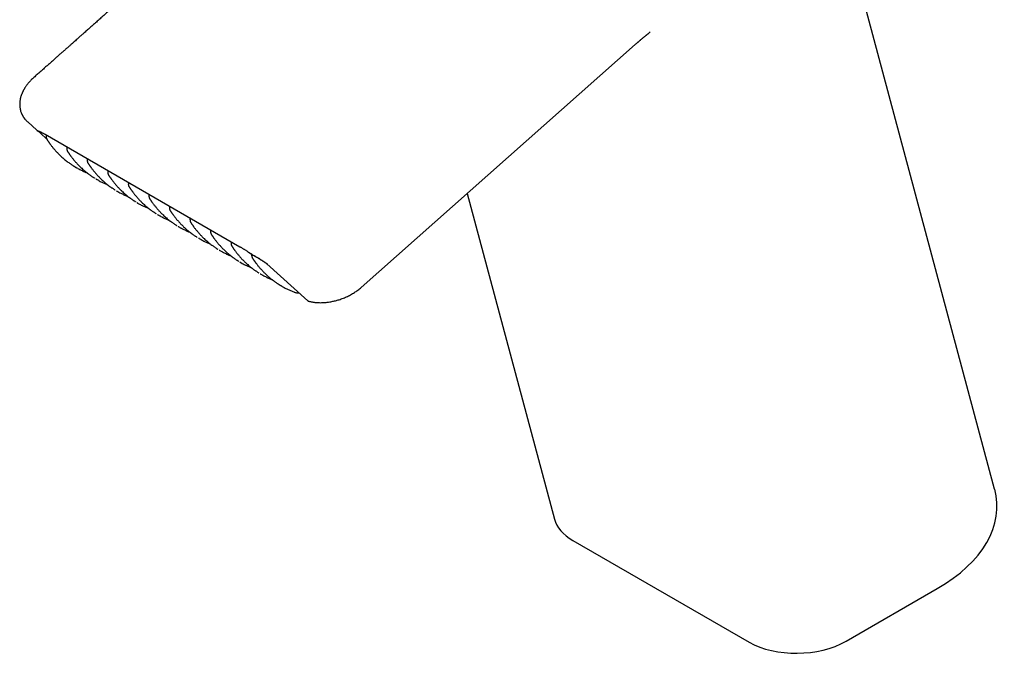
# Model space of a CAD drawing. Header units: millimetres. Extents: x 8 to 897, y 12 to 816.
# Tile 19 of 56: x 624 to 748, y 190 to 271. Entities that reach past the tile are written whole.
import ezdxf

# ---------------------------------------------------------------- set-up
doc = ezdxf.new("R2010")
doc.units = ezdxf.units.MM

msp = doc.modelspace()

# ---------------------------------------------------------------- linework, layer by layer
at = {"color": 7, "linetype": 'Continuous', "lineweight": 30}
for p, q in [((747.26, 211.33), (721.26, 308.39)), ((667.26, 236.82), (701.84, 267.49)), ((625.13, 257.72), (626.29, 256.68)), ((626.77, 256.29), (626.69, 256.36)), ((626.78, 256.28), (627.51, 255.61)), ((627.31, 256.18), (627.32, 256.17)), ((627.32, 256.17), (651.93, 241.96)), ((631.23, 251.98), (631.31, 251.93)), ((631.24, 251.98), (631.23, 251.98)), ((631.48, 251.84), (631.31, 251.93)), ((633.83, 250.48), (633.9, 250.43)), ((633.83, 250.48), (633.83, 250.48)), ((633.91, 250.44), (634.06, 250.35)), ((636.42, 248.98), (636.5, 248.94)), ((636.43, 248.98), (636.42, 248.98)), ((636.5, 248.94), (636.65, 248.85)), ((639.02, 247.48), (639.09, 247.44)), ((639.02, 247.48), (639.02, 247.48)), ((680.63, 248.67), (691.65, 207.52)), ((639.1, 247.44), (639.25, 247.35)), ((641.61, 245.98), (641.69, 245.94)), ((641.62, 245.98), (641.61, 245.98)), ((641.69, 245.94), (641.84, 245.85)), ((644.21, 244.49), (644.28, 244.44)), ((644.21, 244.48), (644.21, 244.49)), ((644.29, 244.44), (644.44, 244.35)), ((646.8, 242.99), (646.88, 242.94)), ((646.81, 242.99), (646.8, 242.99)), ((646.88, 242.95), (647.03, 242.86)), ((649.4, 241.49), (649.47, 241.45)), ((649.4, 241.49), (649.4, 241.49)), ((649.48, 241.45), (649.63, 241.36)), ((651.99, 239.99), (652.07, 239.95)), ((652, 239.99), (651.99, 239.99)), ((652.07, 239.95), (652.23, 239.86)), ((655.35, 239.78), (660.5, 235.14)), ((654.59, 238.49), (654.66, 238.45)), ((654.59, 238.49), (654.59, 238.49)), ((654.67, 238.45), (654.82, 238.36)), ((657.18, 237), (657.26, 236.95)), ((657.19, 237), (657.19, 237)), ((657.26, 236.95), (657.42, 236.86)), ((660.5, 235.14), (660.5, 235.14)), ((693.98, 204.86), (716.25, 192)), ((728.49, 192.12), (740.02, 198.78))]:
    msp.add_line(p, q, dxfattribs=at)
at = {"color": 7, "linetype": 'Continuous', "lineweight": 30, "flags": 128}
for points in [[(651.93, 241.96), (651.93, 241.96), (651.93, 241.96)], [(658.8, 236.22), (658.83, 236.21), (658.84, 236.21)]]:
    msp.add_lwpolyline(points, dxfattribs=at)
at = {"color": 7, "linetype": 'Continuous', "lineweight": 30}
msp.add_arc((660.7, 235.26), 0.207, 227.1462, 257.1522, dxfattribs=at)
for centre, major_axis, start_param, end_param in [((722.87, 208.67), (24.68, 0.74), 5.463173, 6.418462), ((700.2, 208.45), (8.65, 0.26), 3.276869, 3.892377), ((722.48, 195.59), (8.65, 0.26), 3.892377, 5.463173)]:
    msp.add_ellipse(centre, major_axis=major_axis, ratio=0.576595, start_param=start_param, end_param=end_param, dxfattribs=at)
for points, knots in [([(648.92, 283.8), (648.9, 283.79), (648.6, 283.52), (648, 282.99), (647.13, 282.21), (646.24, 281.42), (645.48, 280.74), (644.83, 280.16), (644.31, 279.7), (643.78, 279.23), (643.26, 278.77), (642.75, 278.31), (642.26, 277.87), (641.81, 277.47), (641.41, 277.12), (641.05, 276.8), (640.7, 276.48), (640.34, 276.17), (639.99, 275.85), (639.63, 275.53), (639.2, 275.15), (638.72, 274.72), (638.16, 274.22), (637.59, 273.72), (637.01, 273.2), (636.42, 272.68), (635.86, 272.18), (635.34, 271.71), (634.86, 271.29), (634.38, 270.87), (633.92, 270.45), (633.46, 270.04), (633.02, 269.65), (632.59, 269.27), (632.26, 268.98), (632.02, 268.76), (631.85, 268.62), (631.68, 268.46), (631.48, 268.29), (631.27, 268.1), (631.02, 267.88), (630.77, 267.65), (630.5, 267.42), (630.22, 267.16), (629.92, 266.9), (629.61, 266.63), (629.29, 266.34), (628.95, 266.04), (628.6, 265.73), (628.24, 265.41), (627.87, 265.08), (627.49, 264.75), (627.11, 264.41), (626.72, 264.06), (626.32, 263.71), (626.05, 263.47), (625.91, 263.35)], [0, 0, 0, 0, 0.001984, 0.039856, 0.077742, 0.11607, 0.155041, 0.177598, 0.200365, 0.223342, 0.246119, 0.268273, 0.289806, 0.310716, 0.326708, 0.342316, 0.357587, 0.372921, 0.388407, 0.404046, 0.419838, 0.443568, 0.467669, 0.492307, 0.517503, 0.543257, 0.56957, 0.590618, 0.611536, 0.632123, 0.652378, 0.672302, 0.691895, 0.710026, 0.727864, 0.734791, 0.741873, 0.749366, 0.75727, 0.767217, 0.777746, 0.788859, 0.800556, 0.812835, 0.825698, 0.839143, 0.853172, 0.867785, 0.88298, 0.898759, 0.915121, 0.931087, 0.94762, 0.964675, 0.982168, 1, 1, 1, 1]), ([(701.84, 267.49), (701.88, 267.52), (701.95, 267.58), (702.05, 267.67), (702.13, 267.74), (702.2, 267.8), (702.24, 267.84), (702.28, 267.87), (702.3, 267.89), (702.33, 267.92), (702.38, 267.95), (702.44, 268.01), (702.53, 268.09), (702.64, 268.18), (702.76, 268.28), (702.88, 268.38), (702.98, 268.46), (703.06, 268.53), (703.12, 268.58), (703.17, 268.62), (703.22, 268.66), (703.26, 268.69), (703.3, 268.73), (703.35, 268.77), (703.42, 268.82), (703.49, 268.88), (703.58, 268.95), (703.67, 269.02), (703.73, 269.07), (703.76, 269.09)], [0, 0, 0, 0, 0.058235, 0.10866, 0.151269, 0.186059, 0.207906, 0.22492, 0.237102, 0.246042, 0.272144, 0.305853, 0.34717, 0.41049, 0.47371, 0.536367, 0.598461, 0.633157, 0.664456, 0.69199, 0.715763, 0.73578, 0.755835, 0.781158, 0.815139, 0.855044, 0.899173, 0.947495, 1, 1, 1, 1]), ([(625.91, 263.35), (625.84, 263.29), (625.72, 263.18), (625.55, 263.01), (625.39, 262.84), (625.25, 262.69), (625.13, 262.54), (625.02, 262.4), (624.93, 262.27), (624.85, 262.15), (624.77, 262.04), (624.71, 261.93), (624.66, 261.84), (624.61, 261.76), (624.57, 261.69), (624.55, 261.63), (624.52, 261.58), (624.5, 261.54), (624.49, 261.51), (624.47, 261.48), (624.46, 261.45), (624.44, 261.4), (624.41, 261.33), (624.38, 261.25), (624.34, 261.16), (624.29, 261.02), (624.24, 260.85), (624.2, 260.66), (624.16, 260.48), (624.14, 260.32), (624.13, 260.18), (624.12, 260.06), (624.12, 259.96), (624.12, 259.86), (624.12, 259.76), (624.13, 259.65), (624.15, 259.53), (624.17, 259.39), (624.2, 259.24), (624.24, 259.09), (624.29, 258.96), (624.32, 258.86), (624.35, 258.79), (624.38, 258.73), (624.4, 258.67), (624.42, 258.64), (624.44, 258.61), (624.45, 258.59), (624.46, 258.56), (624.48, 258.52), (624.51, 258.48), (624.54, 258.43), (624.57, 258.37), (624.62, 258.3), (624.67, 258.23), (624.72, 258.16), (624.77, 258.09), (624.86, 257.99), (624.97, 257.87), (625.07, 257.77), (625.13, 257.72)], [0, 0, 0, 0, 0.035228, 0.068291, 0.099285, 0.128286, 0.155356, 0.180542, 0.20388, 0.225395, 0.245107, 0.263027, 0.279163, 0.293514, 0.304816, 0.314607, 0.322889, 0.329665, 0.334935, 0.338913, 0.344197, 0.352414, 0.363148, 0.376396, 0.392155, 0.410422, 0.443861, 0.474925, 0.503622, 0.529958, 0.553939, 0.572544, 0.589596, 0.605103, 0.620988, 0.638775, 0.658044, 0.6819, 0.706993, 0.733406, 0.761165, 0.774226, 0.787342, 0.79873, 0.808003, 0.815165, 0.819522, 0.823457, 0.828708, 0.8353, 0.843234, 0.852498, 0.864444, 0.878041, 0.892722, 0.907245, 0.921572, 0.935711, 0.968326, 1, 1, 1, 1]), ([(626.29, 256.68), (626.29, 256.68), (626.28, 256.68), (626.3, 256.67), (626.37, 256.64), (626.47, 256.6), (626.52, 256.58)], [0, 0, 0, 0, 0.062292, 0.372191, 0.691786, 1, 1, 1, 1]), ([(626.29, 256.66), (626.3, 256.66), (626.3, 256.65), (626.33, 256.63), (626.38, 256.59), (626.44, 256.55), (626.52, 256.5), (626.6, 256.43), (626.69, 256.35), (626.76, 256.29), (626.8, 256.26)], [0, 0, 0, 0, 0.043391, 0.175314, 0.309166, 0.444932, 0.582382, 0.721091, 0.860496, 1, 1, 1, 1]), ([(626.56, 256.56), (626.57, 256.55), (626.6, 256.54), (626.66, 256.51), (626.73, 256.48), (626.81, 256.44), (626.89, 256.4), (626.98, 256.35), (627.08, 256.3), (627.19, 256.24), (627.27, 256.19), (627.31, 256.17)], [0, 0, 0, 0, 0.086123, 0.183927, 0.293334, 0.414287, 0.519352, 0.631799, 0.751667, 0.879036, 1, 1, 1, 1]), ([(627.48, 256.07), (627.48, 256.07), (627.48, 256.05), (627.47, 256.02), (627.47, 255.97), (627.46, 255.91), (627.46, 255.85), (627.47, 255.78), (627.48, 255.71), (627.5, 255.64), (627.53, 255.57), (627.55, 255.53), (627.57, 255.5)], [0, 0, 0, 0, 0.017371, 0.076751, 0.158042, 0.246149, 0.353492, 0.480977, 0.590564, 0.712891, 0.848925, 1, 1, 1, 1]), ([(627.57, 255.5), (627.59, 255.48), (627.62, 255.42), (627.67, 255.35), (627.72, 255.28), (627.76, 255.21), (627.81, 255.15), (627.86, 255.08), (627.91, 255.01), (627.98, 254.92), (628.06, 254.81), (628.16, 254.68), (628.26, 254.54), (628.43, 254.34), (628.66, 254.08), (628.95, 253.77), (629.22, 253.5), (629.46, 253.27), (629.67, 253.08), (629.89, 252.91), (630.1, 252.74), (630.28, 252.6), (630.43, 252.5), (630.54, 252.42), (630.66, 252.34), (630.77, 252.27), (630.85, 252.21), (630.92, 252.17), (630.96, 252.14), (631.01, 252.12), (631.05, 252.09), (631.09, 252.07), (631.12, 252.05), (631.17, 252.01), (631.22, 251.99), (631.24, 251.97)], [0, 0, 0, 0, 0.018423, 0.035286, 0.050588, 0.064973, 0.080081, 0.095991, 0.112703, 0.130219, 0.159366, 0.190494, 0.223605, 0.258325, 0.341434, 0.42469, 0.508097, 0.565053, 0.621953, 0.677586, 0.731649, 0.784143, 0.812854, 0.841073, 0.8688, 0.895748, 0.920519, 0.931817, 0.942544, 0.952702, 0.962288, 0.971305, 0.979899, 0.98931, 1, 1, 1, 1]), ([(630.07, 254.58), (630.07, 254.57), (630.07, 254.56), (630.07, 254.52), (630.06, 254.47), (630.06, 254.42), (630.06, 254.35), (630.06, 254.28), (630.08, 254.21), (630.1, 254.14), (630.12, 254.07), (630.15, 254.03), (630.16, 254.01)], [0, 0, 0, 0, 0.017371, 0.076751, 0.158042, 0.246149, 0.353492, 0.480977, 0.590564, 0.712891, 0.848925, 1, 1, 1, 1]), ([(630.16, 254.01), (630.18, 253.98), (630.22, 253.93), (630.27, 253.85), (630.31, 253.78), (630.36, 253.72), (630.4, 253.65), (630.45, 253.58), (630.5, 253.51), (630.57, 253.42), (630.65, 253.31), (630.75, 253.18), (630.86, 253.05), (631.03, 252.84), (631.25, 252.58), (631.54, 252.27), (631.81, 252), (632.06, 251.77), (632.27, 251.59), (632.48, 251.41), (632.7, 251.24), (632.88, 251.11), (633.02, 251), (633.14, 250.92), (633.25, 250.84), (633.36, 250.77), (633.45, 250.71), (633.51, 250.67), (633.55, 250.65), (633.57, 250.64), (633.57, 250.64)], [0, 0, 0, 0, 0.019501, 0.037349, 0.053547, 0.068774, 0.084764, 0.101605, 0.119295, 0.137836, 0.168687, 0.201636, 0.236684, 0.273434, 0.361404, 0.44953, 0.537816, 0.598103, 0.658331, 0.717218, 0.774443, 0.830007, 0.860398, 0.890267, 0.919616, 0.948141, 0.97436, 0.986319, 0.997674, 1, 1, 1, 1]), ([(632.67, 253.08), (632.67, 253.07), (632.67, 253.06), (632.66, 253.03), (632.66, 252.98), (632.65, 252.92), (632.65, 252.85), (632.66, 252.78), (632.67, 252.71), (632.69, 252.64), (632.72, 252.57), (632.74, 252.53), (632.76, 252.51)], [0, 0, 0, 0, 0.0173709, 0.0767505, 0.1580419, 0.2461487, 0.3534916, 0.480977, 0.5905644, 0.7128913, 0.848925, 1, 1, 1, 1]), ([(632.76, 252.51), (632.78, 252.48), (632.81, 252.43), (632.86, 252.35), (632.91, 252.28), (632.95, 252.22), (633, 252.15), (633.05, 252.08), (633.1, 252.01), (633.17, 251.92), (633.25, 251.81), (633.35, 251.68), (633.45, 251.55), (633.62, 251.35), (633.85, 251.08), (634.14, 250.77), (634.41, 250.5), (634.65, 250.28), (634.86, 250.09), (635.08, 249.91), (635.29, 249.74), (635.47, 249.61), (635.62, 249.5), (635.73, 249.42), (635.85, 249.34), (635.96, 249.27), (636.04, 249.21), (636.11, 249.17), (636.14, 249.15), (636.16, 249.14), (636.17, 249.14)], [0, 0, 0, 0, 0.019501, 0.037349, 0.053547, 0.068774, 0.084764, 0.101605, 0.119295, 0.137836, 0.168687, 0.201636, 0.236684, 0.273434, 0.361404, 0.44953, 0.537816, 0.598103, 0.658331, 0.717218, 0.774443, 0.830007, 0.860398, 0.890267, 0.919616, 0.948141, 0.97436, 0.986319, 0.997674, 1, 1, 1, 1]), ([(631.48, 251.84), (631.56, 251.8), (631.75, 251.69), (632.09, 251.52), (632.4, 251.38), (632.59, 251.31), (632.64, 251.29)], [0, 0, 0, 0, 0.190128, 0.531661, 0.873228, 1, 1, 1, 1]), ([(635.26, 251.58), (635.26, 251.58), (635.26, 251.56), (635.26, 251.53), (635.25, 251.48), (635.25, 251.42), (635.25, 251.35), (635.25, 251.28), (635.27, 251.21), (635.29, 251.15), (635.31, 251.07), (635.34, 251.03), (635.35, 251.01)], [0, 0, 0, 0, 0.017371, 0.076751, 0.158042, 0.246149, 0.353492, 0.480977, 0.590564, 0.712891, 0.848925, 1, 1, 1, 1]), ([(633.74, 250.53), (633.75, 250.53), (633.78, 250.51), (633.81, 250.49), (633.83, 250.48)], [0, 0, 0, 0, 0.31075, 1, 1, 1, 1]), ([(634.07, 250.35), (634.14, 250.3), (634.34, 250.19), (634.68, 250.03), (634.99, 249.88), (635.18, 249.81), (635.23, 249.79)], [0, 0, 0, 0, 0.200892, 0.537886, 0.874913, 1, 1, 1, 1]), ([(635.35, 251.01), (635.37, 250.98), (635.41, 250.93), (635.46, 250.85), (635.5, 250.79), (635.55, 250.72), (635.59, 250.65), (635.64, 250.59), (635.69, 250.51), (635.76, 250.42), (635.84, 250.31), (635.94, 250.18), (636.05, 250.05), (636.22, 249.85), (636.44, 249.58), (636.73, 249.27), (637, 249), (637.25, 248.78), (637.46, 248.59), (637.67, 248.41), (637.89, 248.24), (638.07, 248.11), (638.21, 248), (638.33, 247.92), (638.44, 247.85), (638.55, 247.77), (638.64, 247.72), (638.7, 247.68), (638.74, 247.65), (638.76, 247.64), (638.76, 247.64)], [0, 0, 0, 0, 0.019501, 0.037349, 0.053547, 0.068774, 0.084764, 0.101605, 0.119295, 0.137836, 0.168687, 0.201636, 0.236684, 0.273434, 0.361404, 0.44953, 0.537816, 0.598103, 0.658331, 0.717218, 0.774443, 0.830007, 0.860398, 0.890267, 0.919616, 0.948141, 0.97436, 0.986319, 0.997674, 1, 1, 1, 1]), ([(637.86, 250.08), (637.86, 250.08), (637.86, 250.06), (637.85, 250.03), (637.85, 249.98), (637.84, 249.92), (637.84, 249.85), (637.85, 249.78), (637.86, 249.71), (637.88, 249.65), (637.91, 249.58), (637.93, 249.53), (637.95, 249.51)], [0, 0, 0, 0, 0.017371, 0.076751, 0.158042, 0.246149, 0.353492, 0.480977, 0.590564, 0.712891, 0.848925, 1, 1, 1, 1]), ([(636.34, 249.03), (636.35, 249.03), (636.37, 249.01), (636.41, 248.99), (636.43, 248.98)], [0, 0, 0, 0, 0.31075, 1, 1, 1, 1]), ([(636.66, 248.85), (636.74, 248.81), (636.94, 248.69), (637.28, 248.53), (637.59, 248.39), (637.78, 248.31), (637.83, 248.29)], [0, 0, 0, 0, 0.200892, 0.537886, 0.874913, 1, 1, 1, 1]), ([(637.95, 249.51), (637.97, 249.48), (638, 249.43), (638.05, 249.36), (638.1, 249.29), (638.14, 249.22), (638.19, 249.16), (638.24, 249.09), (638.29, 249.02), (638.36, 248.93), (638.44, 248.82), (638.54, 248.69), (638.64, 248.55), (638.81, 248.35), (639.04, 248.09), (639.33, 247.77), (639.6, 247.51), (639.84, 247.28), (640.05, 247.09), (640.27, 246.91), (640.48, 246.75), (640.66, 246.61), (640.81, 246.5), (640.92, 246.42), (641.04, 246.35), (641.15, 246.27), (641.23, 246.22), (641.3, 246.18), (641.33, 246.16), (641.35, 246.14), (641.36, 246.14)], [0, 0, 0, 0, 0.019501, 0.037349, 0.053547, 0.068774, 0.084764, 0.101605, 0.119295, 0.137836, 0.168687, 0.201636, 0.236684, 0.273434, 0.361404, 0.44953, 0.537816, 0.598103, 0.658331, 0.717218, 0.774443, 0.830007, 0.860398, 0.890267, 0.919616, 0.948141, 0.97436, 0.986319, 0.997674, 1, 1, 1, 1]), ([(638.93, 247.53), (638.94, 247.53), (638.97, 247.51), (639, 247.49), (639.02, 247.48)], [0, 0, 0, 0, 0.31075, 1, 1, 1, 1]), ([(640.45, 248.58), (640.45, 248.58), (640.45, 248.56), (640.45, 248.53), (640.44, 248.48), (640.44, 248.42), (640.44, 248.36), (640.45, 248.29), (640.46, 248.22), (640.48, 248.15), (640.5, 248.08), (640.53, 248.04), (640.54, 248.01)], [0, 0, 0, 0, 0.017371, 0.076751, 0.158042, 0.246149, 0.353492, 0.480977, 0.590564, 0.712891, 0.848925, 1, 1, 1, 1]), ([(640.54, 248.01), (640.56, 247.99), (640.6, 247.93), (640.65, 247.86), (640.69, 247.79), (640.74, 247.72), (640.78, 247.66), (640.83, 247.59), (640.89, 247.52), (640.95, 247.43), (641.03, 247.32), (641.13, 247.19), (641.24, 247.05), (641.41, 246.85), (641.63, 246.59), (641.92, 246.28), (642.19, 246.01), (642.44, 245.78), (642.65, 245.59), (642.86, 245.42), (643.08, 245.25), (643.26, 245.11), (643.4, 245.01), (643.52, 244.93), (643.63, 244.85), (643.74, 244.78), (643.83, 244.72), (643.9, 244.68), (643.93, 244.66), (643.95, 244.65), (643.95, 244.64)], [0, 0, 0, 0, 0.019501, 0.037349, 0.053547, 0.068774, 0.084764, 0.101605, 0.119295, 0.137836, 0.168687, 0.201636, 0.236684, 0.273434, 0.361404, 0.44953, 0.537816, 0.598103, 0.658331, 0.717218, 0.774443, 0.830007, 0.860398, 0.890267, 0.919616, 0.948141, 0.97436, 0.986319, 0.997674, 1, 1, 1, 1]), ([(639.26, 247.35), (639.33, 247.31), (639.53, 247.2), (639.87, 247.03), (640.18, 246.89), (640.37, 246.81), (640.42, 246.79)], [0, 0, 0, 0, 0.200892, 0.537886, 0.874913, 1, 1, 1, 1]), ([(643.05, 247.09), (643.05, 247.08), (643.05, 247.07), (643.04, 247.03), (643.04, 246.98), (643.03, 246.93), (643.03, 246.86), (643.04, 246.79), (643.05, 246.72), (643.07, 246.65), (643.1, 246.58), (643.12, 246.54), (643.14, 246.51)], [0, 0, 0, 0, 0.017371, 0.076751, 0.158042, 0.246149, 0.353492, 0.480977, 0.590564, 0.712891, 0.848925, 1, 1, 1, 1]), ([(643.14, 246.51), (643.16, 246.49), (643.19, 246.43), (643.24, 246.36), (643.29, 246.29), (643.33, 246.23), (643.38, 246.16), (643.43, 246.09), (643.48, 246.02), (643.55, 245.93), (643.63, 245.82), (643.73, 245.69), (643.83, 245.56), (644, 245.35), (644.23, 245.09), (644.52, 244.78), (644.79, 244.51), (645.03, 244.28), (645.24, 244.1), (645.46, 243.92), (645.67, 243.75), (645.85, 243.61), (646, 243.51), (646.11, 243.43), (646.23, 243.35), (646.34, 243.28), (646.42, 243.22), (646.49, 243.18), (646.52, 243.16), (646.54, 243.15), (646.55, 243.15)], [0, 0, 0, 0, 0.019501, 0.037349, 0.053547, 0.068774, 0.084764, 0.101605, 0.119295, 0.137836, 0.168687, 0.201636, 0.236684, 0.273434, 0.361404, 0.44953, 0.537816, 0.598103, 0.658331, 0.717218, 0.774443, 0.830007, 0.860398, 0.890267, 0.919616, 0.948141, 0.97436, 0.986319, 0.997674, 1, 1, 1, 1]), ([(641.53, 246.04), (641.54, 246.03), (641.56, 246.01), (641.6, 246), (641.62, 245.98)], [0, 0, 0, 0, 0.31075, 1, 1, 1, 1]), ([(641.85, 245.85), (641.93, 245.81), (642.13, 245.7), (642.47, 245.53), (642.78, 245.39), (642.97, 245.32), (643.02, 245.3)], [0, 0, 0, 0, 0.200892, 0.537886, 0.874913, 1, 1, 1, 1]), ([(645.64, 245.59), (645.64, 245.58), (645.64, 245.57), (645.64, 245.53), (645.63, 245.49), (645.63, 245.43), (645.63, 245.36), (645.64, 245.29), (645.65, 245.22), (645.67, 245.15), (645.69, 245.08), (645.72, 245.04), (645.73, 245.02)], [0, 0, 0, 0, 0.017371, 0.076751, 0.158042, 0.246149, 0.353492, 0.480977, 0.590564, 0.712891, 0.848925, 1, 1, 1, 1]), ([(645.73, 245.02), (645.75, 244.99), (645.79, 244.94), (645.84, 244.86), (645.88, 244.79), (645.93, 244.73), (645.97, 244.66), (646.02, 244.59), (646.08, 244.52), (646.14, 244.43), (646.22, 244.32), (646.32, 244.19), (646.43, 244.06), (646.6, 243.85), (646.82, 243.59), (647.11, 243.28), (647.38, 243.01), (647.63, 242.79), (647.84, 242.6), (648.05, 242.42), (648.27, 242.25), (648.45, 242.12), (648.59, 242.01), (648.71, 241.93), (648.82, 241.85), (648.93, 241.78), (649.02, 241.72), (649.09, 241.68), (649.12, 241.66), (649.14, 241.65), (649.14, 241.65)], [0, 0, 0, 0, 0.019501, 0.037349, 0.053547, 0.068774, 0.084764, 0.101605, 0.119295, 0.137836, 0.168687, 0.201636, 0.236684, 0.273434, 0.361404, 0.44953, 0.537816, 0.598103, 0.658331, 0.717218, 0.774443, 0.830007, 0.860398, 0.890267, 0.919616, 0.948141, 0.97436, 0.986319, 0.997674, 1, 1, 1, 1]), ([(644.12, 244.54), (644.13, 244.53), (644.16, 244.52), (644.19, 244.5), (644.21, 244.48)], [0, 0, 0, 0, 0.31075, 1, 1, 1, 1]), ([(644.45, 244.35), (644.52, 244.31), (644.72, 244.2), (645.06, 244.03), (645.37, 243.89), (645.56, 243.82), (645.61, 243.8)], [0, 0, 0, 0, 0.200892, 0.537886, 0.874913, 1, 1, 1, 1]), ([(648.24, 244.09), (648.24, 244.09), (648.24, 244.07), (648.23, 244.04), (648.23, 243.99), (648.22, 243.93), (648.22, 243.86), (648.23, 243.79), (648.24, 243.72), (648.26, 243.65), (648.29, 243.58), (648.31, 243.54), (648.33, 243.52)], [0, 0, 0, 0, 0.017371, 0.076751, 0.158042, 0.246149, 0.353492, 0.480977, 0.590564, 0.712891, 0.848925, 1, 1, 1, 1]), ([(646.72, 243.04), (646.73, 243.04), (646.75, 243.02), (646.79, 243), (646.81, 242.99)], [0, 0, 0, 0, 0.31075, 1, 1, 1, 1]), ([(647.04, 242.86), (647.12, 242.81), (647.32, 242.7), (647.66, 242.54), (647.97, 242.39), (648.16, 242.32), (648.21, 242.3)], [0, 0, 0, 0, 0.200892, 0.537886, 0.874913, 1, 1, 1, 1]), ([(648.33, 243.52), (648.35, 243.49), (648.38, 243.44), (648.43, 243.36), (648.48, 243.29), (648.52, 243.23), (648.57, 243.16), (648.62, 243.09), (648.67, 243.02), (648.74, 242.93), (648.82, 242.82), (648.92, 242.69), (649.02, 242.56), (649.19, 242.36), (649.42, 242.09), (649.71, 241.78), (649.98, 241.51), (650.22, 241.29), (650.43, 241.1), (650.65, 240.92), (650.86, 240.75), (651.04, 240.62), (651.19, 240.51), (651.3, 240.43), (651.42, 240.35), (651.53, 240.28), (651.61, 240.23), (651.68, 240.18), (651.71, 240.16), (651.73, 240.15), (651.74, 240.15)], [0, 0, 0, 0, 0.019501, 0.037349, 0.053547, 0.068774, 0.084764, 0.101605, 0.119295, 0.137836, 0.168687, 0.201636, 0.236684, 0.273434, 0.361404, 0.44953, 0.537816, 0.598103, 0.658331, 0.717218, 0.774443, 0.830007, 0.860398, 0.890267, 0.919616, 0.948141, 0.97436, 0.986319, 0.997674, 1, 1, 1, 1]), ([(650.83, 242.59), (650.83, 242.59), (650.83, 242.57), (650.83, 242.54), (650.82, 242.49), (650.82, 242.43), (650.82, 242.36), (650.83, 242.29), (650.84, 242.22), (650.86, 242.16), (650.88, 242.09), (650.91, 242.04), (650.92, 242.02)], [0, 0, 0, 0, 0.0173709, 0.0767505, 0.1580419, 0.2461487, 0.3534916, 0.480977, 0.5905644, 0.7128913, 0.848925, 1, 1, 1, 1]), ([(649.31, 241.54), (649.32, 241.54), (649.35, 241.52), (649.38, 241.5), (649.4, 241.49)], [0, 0, 0, 0, 0.31075, 1, 1, 1, 1]), ([(649.64, 241.36), (649.71, 241.32), (649.91, 241.2), (650.25, 241.04), (650.56, 240.89), (650.75, 240.82), (650.8, 240.8)], [0, 0, 0, 0, 0.200892, 0.537886, 0.874913, 1, 1, 1, 1]), ([(650.92, 242.02), (650.94, 241.99), (650.98, 241.94), (651.03, 241.87), (651.07, 241.8), (651.12, 241.73), (651.16, 241.67), (651.21, 241.6), (651.27, 241.52), (651.33, 241.43), (651.41, 241.33), (651.51, 241.2), (651.62, 241.06), (651.79, 240.86), (652.01, 240.6), (652.3, 240.28), (652.57, 240.02), (652.82, 239.79), (653.03, 239.6), (653.24, 239.42), (653.46, 239.26), (653.64, 239.12), (653.78, 239.01), (653.9, 238.93), (654.01, 238.86), (654.12, 238.78), (654.21, 238.73), (654.28, 238.69), (654.31, 238.67), (654.33, 238.65), (654.33, 238.65)], [0, 0, 0, 0, 0.019501, 0.037349, 0.053547, 0.068774, 0.084764, 0.101605, 0.119295, 0.137836, 0.168687, 0.201636, 0.236684, 0.273434, 0.361404, 0.44953, 0.537816, 0.598103, 0.658331, 0.717218, 0.774443, 0.830007, 0.860398, 0.890267, 0.919616, 0.948141, 0.97436, 0.986319, 0.997674, 1, 1, 1, 1]), ([(651.93, 241.96), (651.96, 241.94), (652.02, 241.91), (652.12, 241.85), (652.23, 241.78), (652.35, 241.71), (652.47, 241.63), (652.6, 241.55), (652.73, 241.47), (652.88, 241.37), (652.98, 241.3), (653.03, 241.27)], [0, 0, 0, 0, 0.083446, 0.178505, 0.285243, 0.403769, 0.50719, 0.618367, 0.737436, 0.864573, 1, 1, 1, 1]), ([(653.03, 241.27), (653.09, 241.23), (653.21, 241.16), (653.38, 241.05), (653.53, 240.95), (653.68, 240.86), (653.82, 240.78), (653.95, 240.7), (654.08, 240.62), (654.2, 240.55), (654.31, 240.48), (654.41, 240.42), (654.53, 240.35), (654.68, 240.26), (654.84, 240.15), (654.98, 240.06), (655.1, 239.98), (655.19, 239.91), (655.28, 239.85), (655.32, 239.8), (655.35, 239.78)], [0, 0, 0, 0, 0.065919, 0.127628, 0.18547, 0.239671, 0.290373, 0.337656, 0.389932, 0.437352, 0.479984, 0.521471, 0.563758, 0.635967, 0.710238, 0.786363, 0.843542, 0.898311, 0.95049, 1, 1, 1, 1]), ([(653.03, 241.27), (653.11, 241.22), (653.26, 241.12), (653.49, 240.98), (653.76, 240.82), (654.07, 240.64), (654.39, 240.45), (654.7, 240.27), (654.97, 240.09), (655.22, 239.91), (655.35, 239.81), (655.41, 239.75)], [0, 0, 0, 0, 0.081443, 0.164464, 0.249875, 0.3735, 0.499934, 0.624843, 0.749695, 0.875861, 1, 1, 1, 1]), ([(651.91, 240.04), (651.92, 240.04), (651.94, 240.02), (651.98, 240), (652, 239.99)], [0, 0, 0, 0, 0.31075, 1, 1, 1, 1]), ([(653.42, 241.02), (653.42, 241.01), (653.42, 240.98), (653.41, 240.93), (653.41, 240.87), (653.42, 240.8), (653.43, 240.73), (653.45, 240.66), (653.48, 240.59), (653.5, 240.55), (653.52, 240.52)], [0, 0, 0, 0, 0.049932, 0.149352, 0.270478, 0.414333, 0.537991, 0.676026, 0.829526, 1, 1, 1, 1]), ([(653.52, 240.52), (653.54, 240.49), (653.57, 240.44), (653.62, 240.37), (653.67, 240.3), (653.71, 240.23), (653.76, 240.17), (653.81, 240.1), (653.86, 240.03), (653.93, 239.94), (654.01, 239.83), (654.11, 239.7), (654.22, 239.56), (654.38, 239.36), (654.61, 239.1), (654.9, 238.79), (655.17, 238.52), (655.41, 238.29), (655.62, 238.1), (655.84, 237.92), (656.05, 237.76), (656.23, 237.62), (656.38, 237.52), (656.49, 237.44), (656.61, 237.36), (656.72, 237.29), (656.8, 237.23), (656.87, 237.19), (656.92, 237.16), (656.96, 237.13), (657, 237.11), (657.04, 237.09), (657.08, 237.06), (657.13, 237.03), (657.17, 237.01), (657.19, 236.99)], [0, 0, 0, 0, 0.018423, 0.035286, 0.050588, 0.064973, 0.080081, 0.095991, 0.112703, 0.130219, 0.159366, 0.190494, 0.223605, 0.258325, 0.341434, 0.42469, 0.508097, 0.565053, 0.621953, 0.677586, 0.731649, 0.784143, 0.812854, 0.841073, 0.8688, 0.895748, 0.920519, 0.931817, 0.942544, 0.952702, 0.962288, 0.971305, 0.979899, 0.98931, 1, 1, 1, 1]), ([(652.23, 239.86), (652.31, 239.82), (652.51, 239.7), (652.85, 239.54), (653.16, 239.4), (653.35, 239.32), (653.4, 239.3)], [0, 0, 0, 0, 0.200892, 0.537886, 0.874913, 1, 1, 1, 1]), ([(654.5, 238.55), (654.51, 238.54), (654.54, 238.52), (654.57, 238.51), (654.59, 238.49)], [0, 0, 0, 0, 0.31075, 1, 1, 1, 1]), ([(654.83, 238.36), (654.9, 238.32), (655.1, 238.21), (655.44, 238.04), (655.75, 237.9), (655.94, 237.83), (655.99, 237.81)], [0, 0, 0, 0, 0.200892, 0.537886, 0.874913, 1, 1, 1, 1]), ([(657.42, 236.86), (657.5, 236.82), (657.7, 236.71), (658.04, 236.54), (658.43, 236.36), (658.71, 236.26), (658.84, 236.21)], [0, 0, 0, 0, 0.165756, 0.44381, 0.721891, 1, 1, 1, 1]), ([(660.66, 235.06), (660.7, 235.05), (660.79, 235.03), (660.95, 235), (661.13, 234.97), (661.31, 234.94), (661.47, 234.92), (661.63, 234.91), (661.79, 234.9), (661.99, 234.89), (662.23, 234.89), (662.52, 234.9), (662.81, 234.93), (663.12, 234.96), (663.4, 235.01), (663.66, 235.06), (663.89, 235.11), (664.12, 235.17), (664.36, 235.23), (664.61, 235.31), (664.87, 235.41), (665.13, 235.51), (665.39, 235.62), (665.65, 235.75), (665.91, 235.88), (666.16, 236.03), (666.4, 236.17), (666.62, 236.32), (666.83, 236.47), (667.05, 236.64), (667.19, 236.76), (667.26, 236.82)], [0, 0, 0, 0, 0.017388, 0.045171, 0.072208, 0.097338, 0.120546, 0.142789, 0.165621, 0.189066, 0.22786, 0.268211, 0.309738, 0.35233, 0.395972, 0.427778, 0.460112, 0.492987, 0.526568, 0.562343, 0.600703, 0.641656, 0.679621, 0.719573, 0.761505, 0.805402, 0.841919, 0.879661, 0.918606, 0.958729, 1, 1, 1, 1]), ([(658.84, 236.21), (658.88, 236.19), (658.95, 236.17), (659.06, 236.15), (659.15, 236.14), (659.24, 236.13), (659.31, 236.13), (659.37, 236.13), (659.39, 236.14), (659.4, 236.14)], [0, 0, 0, 0, 0.2181701, 0.4139567, 0.587756, 0.7398495, 0.8704407, 0.9796797, 1, 1, 1, 1]), ([(660.5, 235.14), (660.51, 235.13), (660.54, 235.11), (660.58, 235.09), (660.61, 235.07), (660.63, 235.07), (660.64, 235.07)], [0, 0, 0, 0, 0.310542, 0.610615, 0.899452, 1, 1, 1, 1])]:
    msp.add_open_spline(points, degree=3, knots=knots, dxfattribs=at)

doc.saveas('drawing.dxf')
